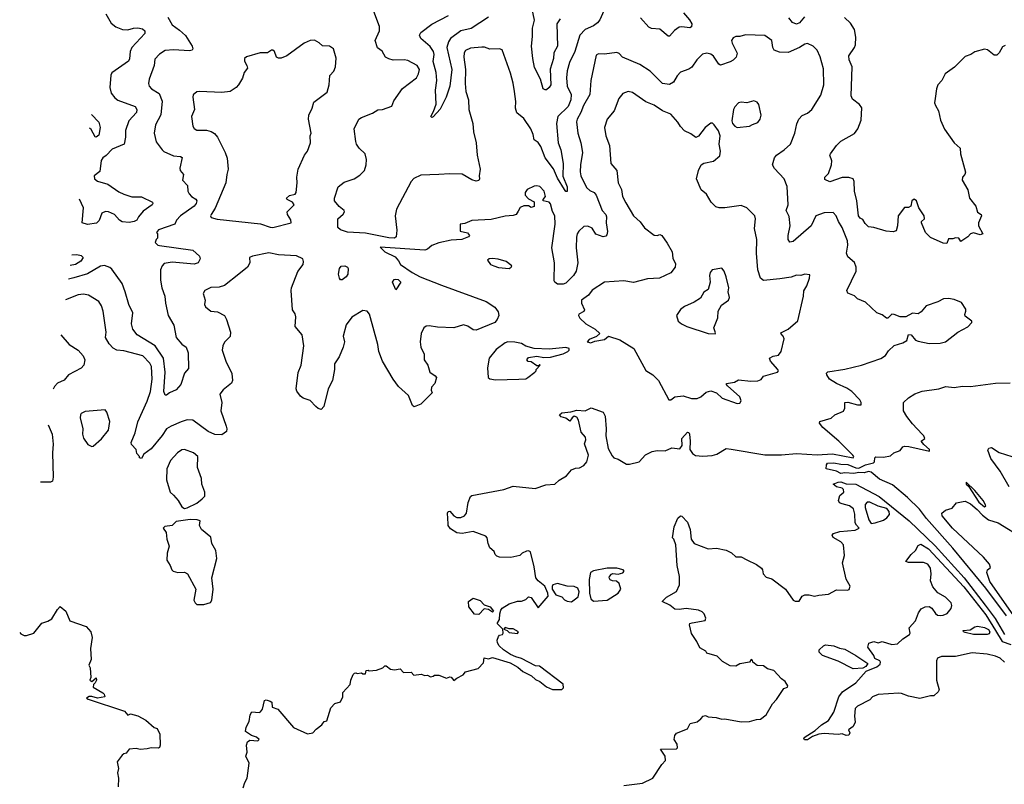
# Model space of a CAD drawing. Extents: x 1995161 to 2088924, y 769148 to 906007.
# Tile 90 of 256: x 2003772 to 2010899, y 828822 to 834356. Entities that reach past the tile are written whole.
import ezdxf

# ---------------------------------------------------------------- set-up
doc = ezdxf.new("R2010")
doc.units = 0

msp = doc.modelspace()

# ---------------------------------------------------------------- linework, layer by layer
at = {"layer": '0CON20XD'}
for points in [[(2007685, 834363.1), (2007659.2, 834325), (2007663.9, 834165), (2007638.5, 834115), (2007636.5, 834075), (2007611.4, 833998.6), (2007616.1, 833885), (2007605, 833864.5), (2007585, 833848.9), (2007575, 833847.1), (2007562.1, 833855), (2007541.9, 833925), (2007499.1, 834009.1), (2007485.4, 834075), (2007476.4, 834165), (2007484.6, 834235), (2007483.5, 834295), (2007497.4, 834352.6), (2007481.9, 834431.9)], [(2004845, 834374), (2004875, 834317.5), (2004929.9, 834279.9), (2004972, 834242), (2005020, 834165), (2005025.8, 834145), (2005020, 834135), (2005000.3, 834129.7), (2004885, 834138.6), (2004825, 834132.5), (2004785, 834107.5), (2004750.3, 834069.7), (2004745.6, 834025), (2004709.2, 833925), (2004704, 833895), (2004710, 833875), (2004725.8, 833855), (2004781.6, 833821.6), (2004803.1, 833765), (2004792.9, 833667.1), (2004754.2, 833595), (2004744.4, 833535), (2004760.9, 833470.9), (2004804.3, 833414.3), (2004815, 833402.5), (2004885, 833371.4), (2004936.4, 833366.4), (2004948.9, 833358.9), (2004931.5, 833281.5), (2004934.3, 833265), (2004958, 833235), (2004950.8, 833195), (2004987.1, 833155), (2004988.9, 833115), (2004998.1, 833095), (2005015.3, 833075.3), (2005047.5, 833057.5), (2005055.5, 833045), (2005050, 833025), (2005035.4, 833005), (2004935.5, 832935), (2004907.8, 832905), (2004894, 832875), (2004777.5, 832835), (2004762.5, 832815), (2004770, 832805), (2004770, 832775), (2004760, 832765), (2004753, 832743), (2004772.5, 832725), (2004785, 832722), (2005025, 832687.5), (2005074.3, 832645), (2005079.4, 832625), (2005064.2, 832595), (2005035, 832585.4), (2004875, 832601.8), (2004819.1, 832590.9), (2004802.9, 832575), (2004791.5, 832545), (2004791.1, 832471.1), (2004800, 832415), (2004823.5, 832355), (2004826.8, 832303.2), (2004846, 832216), (2004887.8, 832145), (2004904.4, 832055), (2004945, 832007.5), (2004978, 831985), (2004991.4, 831945), (2004995, 831830), (2004965, 831797.5), (2004938, 831715), (2004905, 831676.2), (2004855.8, 831654.2), (2004835, 831637.5), (2004825, 831637.5), (2004814.6, 831665), (2004824.7, 831805), (2004813.4, 831905), (2004752.1, 831995), (2004621.9, 832075), (2004590, 832115), (2004580.4, 832155), (2004591.1, 832235), (2004562.3, 832295), (2004535, 832386.2), (2004515, 832445.7), (2004439.1, 832549.1), (2004425, 832562.9), (2004385, 832577.1), (2004358.3, 832571.7), (2004262.4, 832517.6), (2004163.6, 832486.4), (2004124.7, 832477.4)], [(2004395, 834398), (2004435, 834331.1), (2004467.5, 834305), (2004516.2, 834285), (2004555, 834281.7), (2004595.2, 834294.8), (2004627.5, 834297.5), (2004660.3, 834290.3), (2004677.3, 834275), (2004677.5, 834255), (2004583.5, 834155), (2004571.4, 834125), (2004566.4, 834073.6), (2004558.9, 834055), (2004438.8, 833971.2), (2004432.5, 833955), (2004424.6, 833865), (2004434.4, 833825), (2004460.2, 833790.2), (2004483.4, 833773.4), (2004607.7, 833727.7), (2004619.4, 833705), (2004616.5, 833685), (2004563.2, 833625), (2004538.5, 833555), (2004537.5, 833505), (2004528, 833455), (2004441.6, 833418.4), (2004398, 833372), (2004373.8, 833355), (2004362.9, 833337.1), (2004353.3, 833256.7), (2004310.3, 833225), (2004314.1, 833205), (2004335, 833186.1), (2004410, 833165), (2004490.8, 833110.8), (2004525, 833092.5), (2004585, 833074.6), (2004655, 833074.4), (2004733.3, 833035), (2004736.2, 833025), (2004730, 833015), (2004665, 832968.8), (2004631.3, 832928.7), (2004620.8, 832905), (2004601.2, 832895), (2004565, 832889), (2004513.8, 832893.8), (2004495.5, 832905), (2004459.4, 832945), (2004415.6, 832964.4), (2004392.2, 832967.8), (2004366.9, 832955), (2004347.1, 832902.9), (2004327.7, 832882.3), (2004264.1, 832874.1), (2004225.5, 832885), (2004234, 832995), (2004205.3, 833056.7)], [(2008000.2, 834419.8), (2007972.2, 834355), (2007955, 834332.9), (2007925, 834310.5), (2007865.3, 834284.7), (2007825.5, 834245), (2007789.1, 834125), (2007751.1, 834045), (2007733.6, 833985), (2007730.6, 833935), (2007734.7, 833875), (2007764.6, 833815), (2007760.9, 833775), (2007741.4, 833728.6), (2007666.8, 833655), (2007656.5, 833605), (2007668.4, 833465), (2007688.5, 833415), (2007706, 833316), (2007702.8, 833222.8), (2007735, 833146.7), (2007735, 833112.5), (2007725, 833112.5), (2007715, 833126.2), (2007665, 833210), (2007635.9, 833275.9), (2007575.8, 833355), (2007545, 833438.9), (2007525, 833466), (2007495.6, 833485.6), (2007488.2, 833525), (2007472.3, 833565), (2007420.4, 833640.4), (2007371.1, 833681.1), (2007360.8, 833715), (2007363, 833763), (2007352.3, 833835), (2007345, 833896.7), (2007325, 833970), (2007265, 834138.8), (2007245, 834145.6), (2007175, 834142), (2007137.1, 834157.1), (2007117.3, 834157.3), (2007035, 834150.9), (2006998, 834132), (2006988.9, 834115), (2006986.5, 834085), (2007000, 833995), (2006996.9, 833895), (2007002.2, 833835), (2007020, 833775), (2007024, 833705), (2007050.8, 833605), (2007055.6, 833545), (2007076.9, 833465), (2007083.3, 833375), (2007104.2, 833275), (2007098, 833225), (2007101.2, 833205), (2007095, 833192.5), (2007075, 833187.5), (2007045, 833196), (2006975, 833237.8), (2006885, 833241.3), (2006806.2, 833236.2), (2006675, 833230.8), (2006624.1, 833205.9), (2006605, 833185.6), (2006499.6, 832985), (2006490.4, 832935), (2006502.1, 832832.1), (2006498.1, 832785), (2006484.6, 832775.4), (2006444, 832776), (2006275, 832810.7), (2006145, 832818.4), (2006093.8, 832835), (2006075, 832852.5), (2006076, 832915), (2006112.7, 832947.3), (2006123.8, 832965), (2006121.2, 832975), (2006083.9, 833003.9), (2006051.9, 833045), (2006051.4, 833065), (2006077.3, 833145), (2006119.9, 833180.1), (2006194, 833205), (2006235, 833231.1), (2006268.6, 833265), (2006281.1, 833305), (2006282.2, 833345), (2006273.1, 833385), (2006230, 833425), (2006208.8, 833455), (2006204.2, 833474.2), (2006192.5, 833565), (2006226.7, 833635), (2006245, 833648.8), (2006325, 833679.4), (2006365, 833703.1), (2006397.5, 833705), (2006465, 833730), (2006480.3, 833769.7), (2006541.7, 833858.3), (2006644.7, 833935.3), (2006659.6, 833965), (2006665.4, 833995), (2006650, 834025), (2006580.9, 834060.9), (2006555, 834065.5), (2006475, 834062.9), (2006442.8, 834072.8), (2006420, 834085), (2006395, 834127.5), (2006361.7, 834151.7), (2006344.2, 834205), (2006376.7, 834275), (2006377.4, 834307.4), (2006335.7, 834415)], [(2007165, 834373.5), (2007039, 834291), (2006965, 834276.1), (2006891, 834219), (2006875.6, 834195), (2006862.9, 834155), (2006900.9, 833995), (2006885.3, 833875), (2006858.4, 833795), (2006815, 833708), (2006765, 833653.8), (2006755, 833647.5), (2006747.5, 833655), (2006768.1, 833691.9), (2006785.8, 833745), (2006781.9, 833845), (2006791.8, 833915), (2006786.2, 833973.8), (2006765, 834053.3), (2006771.6, 834105), (2006766.6, 834126.6), (2006742.9, 834162.9), (2006675, 834218.8), (2006666, 834245), (2006675.7, 834264.3), (2006755, 834323.6), (2006875, 834387.3)], [(2008577.3, 834405), (2008621.1, 834355), (2008636.7, 834325), (2008635, 834303.8), (2008623.1, 834296.9), (2008565, 834305.3), (2008545, 834302), (2008511.6, 834278.4), (2008475, 834235.8), (2008465, 834235.8), (2008405, 834287.5), (2008345, 834292), (2008325, 834300.8), (2008265, 834370)], [(2009453, 834377), (2009416.5, 834333.5), (2009395, 834324.2), (2009365.5, 834335), (2009339.2, 834369.2)], [(2010905, 834169.2), (2010885, 834158.8), (2010862, 834115), (2010845, 834100), (2010825, 834100), (2010777, 834137), (2010755, 834142), (2010685, 834123.8), (2010656.1, 834103.9), (2010615, 834088.8), (2010538.3, 834011.7), (2010470, 833965), (2010446.2, 833915), (2010418.6, 833885), (2010407.3, 833855), (2010397.5, 833785), (2010394.4, 833755), (2010400, 833735), (2010423.1, 833695), (2010437.7, 833627.7), (2010465, 833563.8), (2010535, 833464), (2010580, 833425), (2010581.4, 833385), (2010617.3, 833252.7), (2010614, 833235), (2010596.2, 833215), (2010594.2, 833195), (2010635.5, 833125.5), (2010647.5, 833065), (2010691.9, 833005), (2010705, 832962.5), (2010730, 832945), (2010733.3, 832935), (2010710.8, 832885), (2010710.8, 832865), (2010742.5, 832805), (2010725, 832797.5), (2010675, 832813.8), (2010654.4, 832805.6), (2010635, 832783.8), (2010585, 832750), (2010570, 832775), (2010545, 832777.5), (2010525, 832770), (2010495, 832770), (2010483, 832737), (2010455, 832738), (2010365, 832780), (2010327.5, 832815), (2010300, 832885), (2010300, 832895), (2010320, 832915), (2010317.5, 832935), (2010280, 832995), (2010262.5, 833045), (2010245, 833057.5), (2010230, 833045), (2010222.5, 833005), (2010205, 832996.7), (2010175, 832996.7), (2010129.2, 832935), (2010126.1, 832863.9), (2010115, 832827.5), (2010095, 832820), (2010043.6, 832826.4), (2009955, 832851.4), (2009915, 832856.2), (2009891.2, 832881.2), (2009875, 832910), (2009855, 832919.2), (2009843.9, 832935), (2009831.2, 833045), (2009813.6, 833115), (2009813.1, 833185), (2009805, 833204), (2009772.6, 833212.6), (2009725.5, 833214.5), (2009635, 833181.2), (2009598.8, 833198.8), (2009600, 833215), (2009626.3, 833243.7), (2009647.3, 833305), (2009650, 833335), (2009636.2, 833375), (2009640, 833385), (2009684.2, 833445), (2009715, 833475.8), (2009815, 833531.4), (2009837.9, 833565), (2009861.9, 833628.1), (2009867.6, 833717.6), (2009850.9, 833740.9), (2009799.8, 833779.8), (2009789.5, 833805), (2009798.5, 834015), (2009775.5, 834065), (2009772.2, 834095), (2009814.5, 834155), (2009821.8, 834175), (2009825, 834230), (2009814.6, 834284.6), (2009785, 834330), (2009741.1, 834371.1)], [(2006872.3, 830707.7), (2006868, 830785), (2006873.8, 830795), (2006885, 830798.8), (2006914.6, 830764.6), (2006935, 830752.9), (2006965, 830753.1), (2006991.2, 830765), (2007005.8, 830785), (2007018.3, 830861.7), (2007035.8, 830904.2), (2007045, 830910.8), (2007275.6, 830954.4), (2007345, 830980), (2007503, 830963), (2007581.3, 830988.7), (2007645, 830994), (2007677, 831023), (2007730, 831055), (2007765, 831097.5), (2007795, 831110), (2007825, 831112), (2007855, 831130), (2007876, 831155), (2007888, 831205), (2007860, 831285), (2007868.8, 831315), (2007866.4, 831333.6), (2007835, 831370), (2007817.9, 831457.9), (2007805, 831478.8), (2007785, 831486.7), (2007770, 831475), (2007755, 831450), (2007725, 831472.5), (2007691.7, 831481.7), (2007680, 831495), (2007695, 831509.2), (2007762.1, 831517.9), (2007805, 831530.8), (2007865, 831525.6), (2007907.2, 831547.3), (2007996, 831515), (2008009.5, 831485), (2008017.5, 831395), (2008014.3, 831344.3), (2008032.1, 831252.1), (2008059.2, 831199.2), (2008073.3, 831185), (2008105, 831176), (2008165, 831138.8), (2008185, 831137.7), (2008255, 831154.5), (2008302.7, 831207.3), (2008349.3, 831230.7), (2008385, 831237), (2008445, 831236), (2008491.9, 831258.1), (2008550.6, 831249.4), (2008567.1, 831275), (2008565.5, 831325), (2008605, 831370), (2008615, 831368.8), (2008620, 831355), (2008625.4, 831305), (2008622.5, 831245), (2008641.8, 831215), (2008662.5, 831202.5), (2008716.6, 831196.6), (2008785, 831201.4), (2008817.9, 831212.1), (2008885, 831252.9), (2008922, 831248), (2009165, 831206.9), (2009285, 831206.7), (2009395, 831216.5), (2009545, 831207.4), (2009655, 831214.2), (2009805.7, 831185), (2009809.1, 831195), (2009802.2, 831205), (2009700, 831305), (2009584.5, 831405), (2009560, 831435), (2009563, 831447), (2009645, 831471.2), (2009673, 831497), (2009735, 831523.3), (2009743.8, 831545), (2009744.4, 831585.6), (2009765, 831586.7), (2009835, 831567.9), (2009861.7, 831568.3), (2009863.6, 831585), (2009852.9, 831605), (2009793.9, 831663.9), (2009759.4, 831689.4), (2009685, 831722.7), (2009634.3, 831755), (2009614, 831785), (2009612.5, 831797.5), (2009622.3, 831807.7), (2009745, 831826.4), (2009865.5, 831854.5), (2010005, 831904.4), (2010037.5, 831925), (2010060.7, 831959.3), (2010102, 831998), (2010165, 832017.1), (2010193.8, 832035), (2010205, 832078), (2010223.3, 832075), (2010255, 832036.7), (2010275, 832028), (2010355, 832012.9), (2010435, 832014.3), (2010473.3, 832025), (2010563.3, 832095), (2010635, 832133.3), (2010662.5, 832165), (2010662.5, 832175), (2010615, 832210), (2010611.7, 832221.7), (2010620.8, 832245), (2010619.7, 832259.7), (2010588.5, 832308.5), (2010535, 832330.8), (2010495, 832337.5), (2010457.5, 832335), (2010417.2, 832312.8), (2010333.8, 832285), (2010298, 832242), (2010275, 832227.5), (2010235, 832232.5), (2010185, 832204), (2010144.1, 832204.1), (2010102.3, 832222.3), (2010085, 832223.8), (2010055, 832196.7), (2010045, 832196.2), (2010015, 832220), (2009975, 832233.3), (2009895, 832311.2), (2009835.8, 832335.8), (2009815, 832356.2), (2009767, 832377), (2009760, 832395), (2009825.4, 832535), (2009825.9, 832565), (2009815, 832598.1), (2009765, 832638.8), (2009756.3, 832666.3), (2009767.1, 832725), (2009763.1, 832755), (2009725, 832851.2), (2009697.8, 832895), (2009682.5, 832935), (2009660.8, 832960.8), (2009595, 832958.1), (2009535, 832935.7), (2009501.2, 832865), (2009369.4, 832750.6), (2009346.1, 832746.1), (2009334.3, 832765), (2009334.6, 832795), (2009349.1, 832865), (2009341.7, 832931.7), (2009319.5, 832975), (2009333.3, 833015), (2009327.8, 833147.8), (2009304.5, 833205), (2009235, 833278.8), (2009222, 833305), (2009236.2, 833355), (2009248.8, 833375), (2009305, 833413.3), (2009351.5, 833455), (2009383.3, 833535), (2009397.4, 833602.6), (2009412.2, 833635), (2009435, 833661.4), (2009475, 833679.2), (2009505.8, 833705), (2009570, 833810), (2009592, 833885), (2009590.9, 834000.9), (2009566.8, 834086.8), (2009545.2, 834135.2), (2009515.2, 834165.2), (2009475, 834182.5), (2009455, 834178.5), (2009415.8, 834154.2), (2009335, 834119.1), (2009270.7, 834120.7), (2009234, 834135), (2009224.3, 834155), (2009216.7, 834205), (2009165, 834240.8), (2009025, 834246.4), (2008985, 834234.5), (2008955, 834233.1), (2008936.2, 834225), (2008924.3, 834205), (2008928, 834185), (2008965.9, 834114.1), (2008958, 834085), (2008935, 834064), (2008915, 834050.8), (2008845, 834026), (2008832.2, 834035), (2008795, 834092.2), (2008775, 834106.7), (2008745, 834112.9), (2008715, 834106), (2008672, 834065), (2008637.6, 834012.4), (2008615, 833997.5), (2008553.8, 833975), (2008530.2, 833949.8), (2008505, 833902.5), (2008475, 833885.6), (2008424, 833895), (2008335, 833983.3), (2008261.2, 834031.2), (2008136, 834084), (2008110.5, 834110.5), (2008095, 834117.5), (2008005, 834106.5), (2007962.3, 834107.7), (2007945, 834100), (2007906.5, 833915), (2007897.9, 833815), (2007851.8, 833735), (2007834.6, 833685), (2007806.2, 833635), (2007803.3, 833616.7), (2007811.2, 833535), (2007834.5, 833465), (2007846.2, 833395), (2007830, 833305), (2007828.5, 833255), (2007834.3, 833225.7), (2007875, 833141.4), (2007899.8, 833119.8), (2007929.2, 833105), (2007945, 833086), (2007989.2, 832975), (2008014.7, 832944.7), (2008018.6, 832928.6), (2008016.1, 832885), (2008026.9, 832823.1), (2008022.5, 832797.5), (2008015, 832788), (2007995, 832783.8), (2007942.9, 832802.9), (2007915, 832847.1), (2007885, 832862.2), (2007855, 832858.1), (2007818.1, 832825), (2007806.5, 832805), (2007802.5, 832782.5), (2007800, 832705), (2007811.8, 832595), (2007800, 832535), (2007780.5, 832505), (2007725, 832448.9), (2007705, 832442.1), (2007665, 832441.9), (2007644.4, 832455), (2007641.1, 832465), (2007644.1, 832595), (2007623.1, 832705), (2007646.9, 832875), (2007645.2, 832935), (2007628.1, 832968.1), (2007615, 833022.5), (2007605, 833035.8), (2007560, 833045), (2007560, 833055), (2007576.7, 833075), (2007568.8, 833115), (2007537.8, 833147.8), (2007515, 833154.2), (2007495, 833151.2), (2007444.2, 833125.8), (2007430, 833105), (2007431.2, 833085), (2007455, 833060), (2007496.4, 833036.4), (2007496, 833004), (2007475, 832996.7), (2007455, 833008), (2007421.7, 833008.3), (2007395, 832996.2), (2007380.7, 832970.7), (2007365, 832946.2), (2007345, 832939.2), (2007285, 832932.9), (2007185, 832910.8), (2007045, 832903.1), (2006995, 832880), (2006960, 832875), (2006960, 832825), (2007013.6, 832813.6), (2007026.7, 832795), (2007020, 832785), (2006972.5, 832765), (2006895, 832759.3), (2006805, 832741), (2006755, 832722.1), (2006724, 832695), (2006705, 832687.3), (2006381.7, 832708.3), (2006415, 832676.7), (2006488.8, 832638.8), (2006515, 832610), (2006527.5, 832585), (2006612.5, 832525), (2006670, 832495), (2006824.4, 832434.4), (2007148.6, 832315), (2007210, 832275), (2007235, 832241.2), (2007241.1, 832215), (2007228.5, 832185), (2007210.6, 832165), (2007075, 832108.9), (2007055, 832110.8), (2007015, 832136.9), (2006985, 832147.8), (2006915, 832126), (2006795, 832131.5), (2006735, 832141.1), (2006715, 832137.5), (2006697.1, 832125), (2006677.3, 832085), (2006670, 832025), (2006676.2, 831985), (2006698.6, 831935), (2006698.8, 831895), (2006725.8, 831855), (2006740, 831805), (2006778.8, 831778.8), (2006788.8, 831765), (2006777.7, 831722.3), (2006753.3, 831695), (2006750, 831675), (2006757.5, 831655), (2006716.7, 831615), (2006675.9, 831574.1), (2006626.4, 831553.6), (2006615, 831562.5), (2006586.2, 831635), (2006515, 831701.2), (2006476, 831755), (2006399.2, 831885), (2006371.5, 831955), (2006364.3, 832005.7), (2006303.1, 832225), (2006286.3, 832246.3), (2006255, 832250), (2006175, 832203.8), (2006135, 832146.2), (2006114.4, 832065), (2006123.1, 832025), (2006114.2, 831985.8), (2006084, 831915), (2006050, 831865), (2006050, 831825), (2006035.8, 831745), (2006004.4, 831685), (2005974.1, 831555.9), (2005955, 831533.3), (2005931.7, 831541.7), (2005916.7, 831555), (2005875, 831600), (2005825, 831616.7), (2005805, 831630), (2005778.1, 831668.1), (2005773.5, 831685), (2005787.9, 831802.1), (2005809.4, 831855), (2005828.5, 831995), (2005817.3, 832075), (2005765.6, 832135), (2005771.1, 832205), (2005765, 832226.7), (2005745.7, 832255.7), (2005736.4, 832395), (2005739.1, 832415), (2005786.2, 832533.8), (2005823.6, 832585), (2005827.3, 832605), (2005822.5, 832625), (2005775, 832646.9), (2005645, 832653.7), (2005575, 832668.4), (2005456.2, 832645), (2005435.8, 832635), (2005438.1, 832595), (2005421.4, 832565), (2005358, 832515), (2005255, 832432.5), (2005215, 832419.4), (2005155, 832418), (2005112.5, 832395), (2005100, 832375), (2005113.8, 832325), (2005110, 832295), (2005116.4, 832276.4), (2005155, 832246), (2005205, 832241.4), (2005254, 832215), (2005270, 832185), (2005297.5, 832095), (2005295, 832063.3), (2005255, 832021.2), (2005241.9, 831995), (2005238.6, 831965), (2005264.3, 831885), (2005307.1, 831795), (2005312.9, 831745), (2005304.4, 831725.6), (2005245, 831676.7), (2005222, 831645), (2005234.3, 831585), (2005228.6, 831525), (2005267.8, 831415), (2005272.2, 831395), (2005268.5, 831375), (2005235, 831351.1), (2005185, 831353.4), (2005137.5, 831375), (2005025, 831456.7), (2004985, 831459.4), (2004942, 831445), (2004868.6, 831415), (2004835.6, 831395), (2004803.7, 831346.3), (2004725, 831249.4), (2004670, 831210), (2004655, 831180), (2004640, 831185), (2004640, 831195), (2004620, 831215), (2004616.2, 831245), (2004580.8, 831280.8), (2004578.9, 831295), (2004608.8, 831365), (2004628.2, 831445), (2004695.6, 831594.4), (2004720, 831665), (2004730.6, 831755), (2004726, 831846), (2004715, 831870.6), (2004664, 831924), (2004525, 831958.5), (2004474.5, 831964.5), (2004449.1, 831979.1), (2004419.6, 832009.6), (2004394, 832055), (2004398.8, 832095), (2004376.3, 832246.3), (2004364, 832285), (2004345, 832316.2), (2004271.4, 832361.4), (2004235, 832370), (2004195, 832365.6), (2004104.1, 832328)], [(2005605, 832852.7), (2005736, 832885), (2005735, 832907.5), (2005711.4, 832945), (2005707.8, 832965), (2005758.1, 833015), (2005745.8, 833035), (2005708, 833055), (2005703.8, 833065), (2005725, 833082.9), (2005765, 833094.2), (2005772.5, 833105), (2005781.5, 833175), (2005778.9, 833215), (2005788.8, 833275), (2005833.6, 833376.4), (2005855.7, 833405), (2005877.8, 833465), (2005875.7, 833515), (2005882.9, 833535), (2005863.1, 833635), (2005864.3, 833665), (2005890, 833715), (2005901.2, 833758.8), (2005997.9, 833832.1), (2006013.1, 833885), (2006017.5, 833952.5), (2006045.8, 833984.2), (2006057.5, 834015), (2006061.7, 834078.3), (2006043.9, 834143.9), (2006015, 834163.3), (2005965, 834166), (2005939.1, 834189.1), (2005905, 834207.5), (2005875.6, 834205.6), (2005830, 834185), (2005705.8, 834095), (2005665, 834077.1), (2005645, 834076.4), (2005630.6, 834085), (2005615.6, 834125.6), (2005603.6, 834136.4), (2005593.9, 834136.1), (2005565, 834116.7), (2005513.6, 834116.4), (2005412.7, 834087.3), (2005400, 834075), (2005398.8, 834055), (2005416.7, 834025), (2005420, 834005), (2005397.3, 833972.7), (2005385, 833932.5), (2005355.8, 833884.2), (2005340, 833865), (2005295, 833836), (2005235, 833830), (2005072.7, 833837.3), (2005055, 833834), (2005028.8, 833811.2), (2005025.8, 833794.2), (2005036.5, 833705), (2005016.9, 833655), (2005025.7, 833585), (2005035, 833568), (2005055, 833557.1), (2005125, 833556.7), (2005157, 833547), (2005181.1, 833531.1), (2005204.3, 833505), (2005260.6, 833395), (2005275, 833352.5), (2005280.6, 833275), (2005271.4, 833235), (2005264.2, 833175), (2005188.2, 832991.7), (2005157.1, 832945), (2005153.3, 832935), (2005158.1, 832925), (2005202.1, 832912.1), (2005515, 832878.7), (2005583.9, 832853.9), (2005605, 832852.7)], [(2008965, 831578.6), (2008985, 831581.2), (2008993.3, 831596.7), (2008984.3, 831625), (2008896.2, 831705), (2008886.7, 831715), (2008887.5, 831722.5), (2008945, 831733.3), (2008975, 831748), (2009065, 831739.2), (2009115, 831741.2), (2009139.3, 831750.7), (2009155, 831776.7), (2009257.5, 831805), (2009263.3, 831815), (2009260, 831825), (2009206.2, 831885), (2009200, 831905), (2009225, 831921.2), (2009265, 831927.5), (2009283.3, 831955), (2009306, 832045), (2009298.8, 832065), (2009280, 832085), (2009285, 832092.5), (2009333.8, 832115), (2009403.3, 832176.7), (2009445.6, 832355), (2009447.7, 832392.3), (2009469.5, 832430.5), (2009488.8, 832485), (2009490, 832510), (2009455, 832513.3), (2009425, 832503.3), (2009395, 832506.2), (2009355, 832492.5), (2009275, 832480), (2009155, 832467.5), (2009133.5, 832485), (2009114.5, 832545.5), (2009104.5, 832665), (2009107.5, 832765), (2009089.6, 832845), (2009097.1, 832915), (2009094, 832935), (2009035, 832994), (2008995, 833011.2), (2008876.4, 832993.6), (2008835, 832994.4), (2008811.4, 833001.4), (2008776.5, 833035), (2008743, 833093), (2008703.8, 833125), (2008671.2, 833205), (2008684.3, 833265), (2008704.5, 833305.5), (2008725, 833317.8), (2008795, 833331.9), (2008838.9, 833371.1), (2008843.5, 833405), (2008835.9, 833454.1), (2008841.2, 833515), (2008830.7, 833550.7), (2008797.5, 833595), (2008786.1, 833606.1), (2008775, 833607.5), (2008733.8, 833575), (2008685, 833512), (2008665, 833504.2), (2008630.3, 833530.3), (2008585, 833550.8), (2008555, 833582.5), (2008536.5, 833615), (2008485, 833671.9), (2008425, 833695.5), (2008365, 833737.7), (2008305, 833760.5), (2008208.3, 833828.3), (2008175, 833835.6), (2008138.3, 833821.7), (2008107.5, 833785), (2008075, 833696.2), (2008025, 833636.7), (2008004, 833575), (2008014.4, 833515), (2008041.4, 833445), (2008051.2, 833315), (2008094, 833264), (2008104.4, 833175), (2008128, 833128), (2008136.3, 833076.3), (2008160.2, 833030.2), (2008215, 832936), (2008262, 832892), (2008295, 832848.8), (2008365, 832795.7), (2008385, 832794.3), (2008405, 832802), (2008420, 832795), (2008459.4, 832739.4), (2008494.4, 832675), (2008498.8, 832628.8), (2008519.1, 832589.1), (2008516.3, 832563.7), (2008485, 832523.3), (2008404.1, 832485.9), (2008315, 832481.4), (2008215.6, 832454.4), (2008145, 832466.2), (2008005, 832455.7), (2007915, 832398.8), (2007888.9, 832361.1), (2007837.5, 832325), (2007837.5, 832305), (2007860, 832255), (2007856.4, 832243.6), (2007820, 832225), (2007817.5, 832215), (2007827.5, 832195), (2007868.8, 832155), (2007936.2, 832116.2), (2007970, 832085), (2007946.1, 832063.9), (2007895, 832040), (2007880, 832025), (2007905, 832016.7), (2007935, 832030), (2008005, 832041.2), (2008035, 832065.8), (2008115, 832038.1), (2008217.5, 831975), (2008305, 831817.5), (2008354.2, 831784.2), (2008396.7, 831745), (2008470, 831605), (2008485, 831603.3), (2008515, 831626.2), (2008575, 831633.8), (2008634.1, 831614.1), (2008675, 831613.8), (2008701.2, 831625), (2008741.2, 831658.8), (2008775, 831670), (2008816, 831655), (2008857, 831617), (2008965, 831578.6)], [(2008965, 833576.7), (2009055, 833584), (2009075, 833598), (2009115, 833612), (2009132, 833635), (2009138, 833665), (2009121.7, 833741.7), (2009109.1, 833759.1), (2009085, 833769.2), (2009035, 833754), (2008995, 833758.8), (2008975, 833754), (2008947.5, 833725), (2008938.1, 833705), (2008926.2, 833625), (2008931.2, 833605), (2008947.5, 833585), (2008965, 833576.7)], [(2004292, 833669.7), (2004343.9, 833615), (2004355.3, 833575), (2004345, 833520), (2004326.7, 833505), (2004317.7, 833507.7), (2004290, 833560), (2004277.9, 833569.7)], [(2004149.1, 832654.2), (2004185, 832656.1), (2004218, 832648), (2004230.8, 832635), (2004215, 832606.9), (2004177.1, 832585), (2004138.3, 832576.4)], [(2006095, 832472.5), (2006085.9, 832485.9), (2006080.8, 832515), (2006085.7, 832555), (2006098.5, 832571.5), (2006126, 832575), (2006145.6, 832565), (2006149.2, 832555), (2006146.2, 832515), (2006135, 832494.2), (2006105, 832474), (2006095, 832472.5)], [(2007315, 832554), (2007330, 832565), (2007333.3, 832575), (2007293.3, 832605), (2007235, 832621.8), (2007195, 832626.2), (2007170, 832625), (2007157.5, 832615), (2007180, 832585), (2007203.3, 832575), (2007236.9, 832563.1), (2007315, 832554)], [(2008805, 832083.1), (2008808.3, 832088.3), (2008795.6, 832125), (2008825, 832197.5), (2008828, 832245), (2008850.9, 832289.1), (2008901.2, 832325), (2008910, 832345), (2008900.8, 832385), (2008904.3, 832415.7), (2008885.6, 832495), (2008870, 832535), (2008853, 832557), (2008783.3, 832545), (2008768.8, 832525), (2008764, 832505), (2008770, 832455), (2008756.2, 832403.8), (2008725, 832383.8), (2008699.1, 832340.9), (2008655, 832312.5), (2008585, 832280.8), (2008555, 832258), (2008526.1, 832213.9), (2008536.9, 832175), (2008561.5, 832155), (2008601.5, 832135), (2008755, 832083.5), (2008805, 832083.1)], [(2006495, 832400), (2006469.4, 832455), (2006482, 832475), (2006495, 832477.9), (2006511.2, 832475), (2006532, 832455), (2006495, 832400)], [(2004069.1, 832073.9), (2004130.8, 832005), (2004194.4, 831965), (2004232.1, 831922.1), (2004242.9, 831895), (2004235.6, 831855), (2004217.4, 831832.6), (2004125, 831785.8), (2004095, 831746), (2004045.9, 831724.1), (2004025, 831702), (2004015, 831681.4)], [(2007215, 831748.8), (2007385, 831753.8), (2007435, 831757.5), (2007450, 831765), (2007500, 831805), (2007510, 831815), (2007510, 831825), (2007540, 831855), (2007535, 831860), (2007530, 831850), (2007515, 831850), (2007475, 831880), (2007453, 831883), (2007442.5, 831895), (2007455, 831910), (2007515, 831920), (2007565, 831910), (2007615, 831912.5), (2007705, 831937.5), (2007740, 831955), (2007750, 831965), (2007750, 831975), (2007725, 831983.3), (2007605, 831971.2), (2007495, 831976.2), (2007435, 831993.3), (2007405, 832011.2), (2007355, 832022), (2007305, 832023.3), (2007285, 832016.2), (2007220.7, 831969.3), (2007171.2, 831905), (2007158.8, 831835), (2007163.3, 831765), (2007176.1, 831756.1), (2007215, 831748.8)], [(2010915, 830042), (2010765, 830240.2), (2010525, 830529.6), (2010334.6, 830744.6), (2010283.6, 830813.6), (2010198.6, 830898.6), (2010088.4, 830988.4), (2009995, 831031.1), (2009935, 831081.5), (2009915, 831084.9), (2009885, 831075.3), (2009845, 831079.2), (2009808.8, 831071.2), (2009745, 831076.5), (2009715, 831071.1), (2009685, 831087.3), (2009610, 831105), (2009612.5, 831135), (2009620, 831145), (2009665, 831149.6), (2009715, 831137.9), (2009765, 831135.6), (2009825, 831111.8), (2009845, 831110.7), (2009895, 831133.9), (2009951.5, 831148.5), (2009958.2, 831155), (2009960.8, 831185), (2009968.6, 831191.4), (2010025, 831189.2), (2010075, 831198.8), (2010098.8, 831221.2), (2010145, 831236.7), (2010163.3, 831265), (2010175, 831270), (2010207.7, 831267.7), (2010356.7, 831233.3), (2010356.7, 831245), (2010315, 831280), (2010297.5, 831305), (2010322.5, 831325), (2010316.2, 831345), (2010305, 831356.2), (2010235, 831430), (2010193.4, 831483.4), (2010170, 831525), (2010170, 831585), (2010205, 831620), (2010252.1, 831647.9), (2010305, 831666), (2010425, 831684.2), (2010475, 831702), (2010535, 831694), (2010595, 831703.8), (2010655, 831701.2), (2010835, 831724.2), (2010941.7, 831728.3)], [(2004295, 831266.7), (2004305, 831270), (2004365, 831321.2), (2004415.8, 831385), (2004423.6, 831446.4), (2004403.3, 831515), (2004391.7, 831531.7), (2004245, 831519.2), (2004217.5, 831505), (2004211.2, 831495), (2004210, 831475), (2004229.2, 831395), (2004228, 831355), (2004235, 831327.5), (2004265, 831280), (2004295, 831266.7)], [(2003979.4, 831422.8), (2004007.5, 831355), (2004014.5, 831284.5), (2004009.7, 831220.3), (2004014.6, 831045), (2004008.6, 831015), (2003995, 831007.5), (2003925, 831007.5), (2003922.2, 831008.1)], [(2004965, 830818.8), (2004985, 830823.3), (2005055, 830856.2), (2005093, 830887), (2005111.7, 830908.3), (2005112.5, 830935), (2005091.2, 830995), (2005088.1, 831035), (2005058.7, 831115), (2005062, 831195), (2005031.3, 831221.3), (2004965, 831245.7), (2004945, 831241.4), (2004915, 831221.9), (2004862.9, 831165), (2004837.5, 831105), (2004834.4, 831025), (2004861.2, 830935), (2004886.2, 830915), (2004918.8, 830875), (2004945, 830830), (2004965, 830818.8)], [(2010932.9, 830975), (2010869, 831089), (2010800.7, 831180.7), (2010780.5, 831239.5), (2010787.5, 831255), (2010805, 831259.2), (2010862.4, 831222.4), (2010953.4, 831193.4)], [(2008145, 828812.5), (2008279.1, 828830.9), (2008353.9, 828866.1), (2008420, 828965), (2008447.5, 828995), (2008443.8, 829025), (2008410, 829075), (2008525, 829079.2), (2008533.8, 829085), (2008531.7, 829111.7), (2008510, 829145), (2008513.8, 829175), (2008525, 829192.5), (2008605, 829223.3), (2008625, 829262), (2008675, 829274), (2008702, 829295), (2008720, 829315), (2008735, 829318.6), (2008755, 829309.2), (2008814.2, 829305.8), (2008855, 829292), (2008875, 829295.8), (2008995, 829273.3), (2009055, 829275.8), (2009105, 829290), (2009135, 829291.9), (2009176, 829325), (2009220, 829405), (2009250.8, 829435), (2009303.3, 829515), (2009330, 829525), (2009332.5, 829535), (2009312, 829565), (2009285, 829585.8), (2009231.2, 829645), (2009185, 829658.1), (2009155, 829680), (2009110.9, 829680.9), (2009078.8, 829705), (2009075, 829720), (2009067.5, 829725), (2009053.6, 829706.4), (2008985, 829692.5), (2008955, 829676.7), (2008915, 829680), (2008859.3, 829709.3), (2008820, 829750), (2008745, 829770), (2008737.5, 829785), (2008695, 829810), (2008674.2, 829855), (2008635, 829912.5), (2008620, 829975), (2008623.6, 829986.4), (2008639.5, 829990.5), (2008733.1, 830006.9), (2008737.5, 830025), (2008725.5, 830055), (2008710.8, 830070.8), (2008685, 830082.1), (2008595, 830094.4), (2008545, 830087.1), (2008515, 830090), (2008478.3, 830118.3), (2008422.5, 830145), (2008453.6, 830176.4), (2008525, 830217.1), (2008546.8, 830265), (2008548.9, 830325), (2008530.8, 830405), (2008520, 830555), (2008506.7, 830595), (2008497.5, 830605), (2008510, 830685), (2008535, 830748.8), (2008555, 830763.8), (2008565, 830761.2), (2008605, 830720), (2008625.6, 830665), (2008631.8, 830595), (2008655, 830564.7), (2008755, 830525.7), (2008815, 830530), (2008885.7, 830515.7), (2008925, 830496.7), (2008955, 830468.8), (2008995, 830467.5), (2009035, 830446.7), (2009105, 830413.3), (2009141.2, 830385), (2009149.2, 830375), (2009154.4, 830345), (2009175, 830320), (2009215, 830308.8), (2009315, 830233.3), (2009370, 830155), (2009385, 830146), (2009413.6, 830146.4), (2009435, 830183.3), (2009455, 830193.8), (2009485, 830193.8), (2009525, 830182.5), (2009555, 830191.4), (2009625, 830198.6), (2009685, 830228), (2009764, 830226), (2009775, 830231.2), (2009783.3, 830255), (2009755, 830307.5), (2009726.7, 830425), (2009741.7, 830478.3), (2009734.3, 830555), (2009715, 830575.6), (2009658.8, 830608.8), (2009653.3, 830625), (2009662.6, 830637.4), (2009707.7, 830652.3), (2009818.5, 830661.5), (2009849.2, 830675), (2009827.6, 830697.6), (2009820, 830715), (2009816.6, 830776.6), (2009806.2, 830816.2), (2009777, 830837), (2009725, 830850.5), (2009705, 830859.6), (2009697.6, 830875), (2009708.2, 830911.8), (2009738, 830935), (2009735.7, 830955.7), (2009724.4, 830964.4), (2009683.8, 830975), (2009660, 830995), (2009695, 831009.4), (2009715, 831010.6), (2009755, 830997.5), (2009822.9, 830992.9), (2009993.9, 830905), (2010209.5, 830729.5), (2010398.1, 830548.1), (2010607.2, 830317.2), (2010761.1, 830118.9), (2010831.8, 830021.8), (2010899.5, 829905)], [(2010755, 830830), (2010764.3, 830835), (2010762.7, 830845), (2010745, 830875.6), (2010685, 830948), (2010622.5, 831007.5), (2010623.3, 830995), (2010640, 830980), (2010715, 830862.9), (2010755, 830830)], [(2009935, 830710), (2009965, 830714.3), (2010025, 830734), (2010048.8, 830751.2), (2010066.7, 830773.3), (2010064.4, 830795), (2010047.2, 830817.2), (2009984.8, 830834.8), (2009925, 830863.6), (2009905, 830863.2), (2009892.3, 830847.7), (2009891, 830825), (2009916.9, 830735), (2009935, 830710)], [(2010985, 830016.2), (2010795, 830290), (2010773.3, 830355), (2010777, 830373), (2010798.3, 830391.7), (2010790.5, 830415), (2010747.4, 830465), (2010524.3, 830675), (2010449.4, 830765), (2010446.4, 830783.6), (2010472.5, 830805), (2010520.7, 830819.3), (2010552, 830858), (2010601.7, 830868.3), (2010615, 830870), (2010655, 830852.3), (2010701.1, 830811.1), (2010740.1, 830770.1), (2010784.8, 830734.8), (2010853.5, 830713.5), (2011035, 830602.5)], [(2005105, 830122.5), (2005153.6, 830136.4), (2005163.3, 830155), (2005173.3, 830235), (2005163.3, 830315), (2005198.8, 830455), (2005192.9, 830515), (2005162.5, 830565), (2005155, 830610), (2005087.5, 830665), (2005072.5, 830695), (2005078.3, 830728.3), (2005056.2, 830736.2), (2005005, 830739.2), (2004905.9, 830724.1), (2004875, 830693.8), (2004823, 830687), (2004810, 830675), (2004831.2, 830645), (2004836.2, 830595), (2004853.8, 830545), (2004838.8, 830495), (2004836.7, 830445), (2004862.5, 830405), (2004872.5, 830375), (2004883.9, 830363.9), (2004916.4, 830353.6), (2004965, 830357.5), (2004987.5, 830345), (2005046.7, 830235), (2005032.5, 830155), (2005042.5, 830135), (2005055, 830123.3), (2005105, 830122.5)], [(2005390, 828795), (2005400.8, 828835), (2005419.2, 828865), (2005433.3, 828975), (2005410, 829025), (2005417.5, 829055), (2005413.3, 829105), (2005421.7, 829128.3), (2005438.3, 829141.7), (2005495, 829136.7), (2005506.2, 829145), (2005485, 829163.8), (2005450, 829175), (2005407.5, 829205), (2005412, 829235), (2005434.2, 829275.8), (2005440, 829325), (2005452.5, 829345), (2005505, 829341.2), (2005514.2, 829345.8), (2005528.8, 829365), (2005545, 829427.5), (2005555, 829433.3), (2005585, 829423.3), (2005596.2, 829415), (2005600.7, 829380.7), (2005640, 829365), (2005755, 829233.3), (2005855, 829186.7), (2005895, 829193.8), (2005918.8, 829221.2), (2005958.6, 829251.4), (2005975, 829276.7), (2005995, 829280), (2006023.3, 829375), (2006053.9, 829406.1), (2006095, 829417.5), (2006111.2, 829455), (2006110, 829485), (2006163.8, 829545), (2006168, 829575), (2006185, 829616.7), (2006195, 829626.7), (2006205, 829627.5), (2006215, 829622.5), (2006245, 829627.5), (2006255, 829620), (2006275, 829620), (2006280, 829645), (2006295, 829647.5), (2006302.5, 829642.5), (2006355, 829647.5), (2006400, 829665), (2006415, 829680), (2006425, 829680), (2006455.9, 829655.9), (2006485, 829651.2), (2006525, 829656.2), (2006550, 829630), (2006605, 829632.5), (2006625, 829612.5), (2006678, 829618), (2006705, 829610), (2006725, 829612.5), (2006745, 829600), (2006765, 829603.3), (2006775, 829612.5), (2006805, 829612.5), (2006860.7, 829590.7), (2006885, 829598.8), (2006895, 829596.2), (2006915, 829572.5), (2006935, 829590), (2006982.5, 829615), (2007000, 829635), (2007090.7, 829659.3), (2007128.3, 829701.7), (2007133.9, 829736.1), (2007165, 829730), (2007195, 829740), (2007321.5, 829701.5), (2007378.8, 829668.8), (2007415, 829637.5), (2007477, 829607), (2007505, 829580), (2007536, 829566), (2007585, 829526.7), (2007628.3, 829508.3), (2007695, 829507.5), (2007709.3, 829520.7), (2007705, 829546.7), (2007535, 829676.2), (2007505, 829680), (2007405, 829733.1), (2007363.8, 829743.8), (2007325, 829760.9), (2007274, 829795), (2007242, 829825), (2007230.8, 829845), (2007229.2, 829865), (2007237.5, 829892.5), (2007245, 829900), (2007267.5, 829905), (2007272.5, 829915), (2007270, 829945), (2007227.5, 829985), (2007246, 830015), (2007246.2, 830055), (2007255, 830082.5), (2007265, 830097.5), (2007315, 830126.7), (2007375, 830147.5), (2007405, 830147.5), (2007435, 830160), (2007455, 830177.5), (2007475, 830172.5), (2007525, 830100), (2007596.1, 830183.9), (2007593.8, 830205), (2007573.3, 830255), (2007523.8, 830293.8), (2007507.5, 830315), (2007496.9, 830395), (2007470, 830505), (2007455, 830512.5), (2007440.7, 830509.3), (2007410, 830495), (2007391.7, 830478.3), (2007326.1, 830463.9), (2007245, 830466.7), (2007225, 830473.3), (2007213.9, 830483.9), (2007205.9, 830505.9), (2007175, 830532.5), (2007162, 830565), (2007155.8, 830605), (2007145, 830618), (2007055, 830652), (2006975, 830636), (2006935, 830641.2), (2006890.5, 830670.5), (2006874.1, 830694.1), (2006872.3, 830707.7)], [(2009452.9, 829142.9), (2009446.7, 829155), (2009450.5, 829159.5), (2009529.3, 829210.7), (2009575, 829252.9), (2009625, 829282.5), (2009665.9, 829344.1), (2009702.1, 829455), (2009728.6, 829491.4), (2009824.4, 829555), (2009898.4, 829641.6), (2009975, 829671.1), (2009999.7, 829690.3), (2010002.7, 829705), (2009997.5, 829715), (2009961.7, 829731.7), (2009954.2, 829755), (2009911.2, 829815), (2009917, 829843), (2009953.9, 829856.1), (2009985, 829846), (2010015, 829855.6), (2010084, 829834), (2010125, 829838.2), (2010165, 829874.5), (2010212.9, 829905), (2010217.5, 829915), (2010208.8, 829955), (2010256.2, 830003.8), (2010276.6, 830063.4), (2010297.6, 830092.4), (2010325, 830105.7), (2010355, 830109.2), (2010375, 830095.8), (2010401.7, 830058.3), (2010415, 830046.9), (2010435, 830043.1), (2010456.2, 830045), (2010485, 830058.9), (2010514.4, 830095), (2010518.1, 830115), (2010513.1, 830135), (2010472.9, 830175), (2010418.4, 830208.4), (2010380.5, 830250.5), (2010365.3, 830295), (2010370.3, 830345), (2010365.3, 830385), (2010345.3, 830415.3), (2010313.2, 830426.8), (2010206.1, 830426.1), (2010186.7, 830435), (2010225, 830485.8), (2010256, 830515), (2010275, 830551.2), (2010295, 830559.4), (2010349.3, 830525), (2010605, 830250.8), (2010765, 830047.6), (2010834.3, 829935.7), (2010884.2, 829854.2), (2010945, 829833.9)], [(2007926.2, 830146.2), (2008025, 830154.4), (2008103.9, 830206.1), (2008122.5, 830235), (2008110, 830275), (2008091.7, 830291.7), (2008063.6, 830293.6), (2008045, 830302.5), (2008037.5, 830315), (2008041.2, 830325), (2008055, 830343.3), (2008065, 830346.7), (2008105, 830343.3), (2008137, 830353), (2008147.5, 830365), (2008140, 830375), (2008095, 830386.5), (2008025.3, 830385.3), (2007925, 830366.7), (2007904.4, 830355), (2007893.3, 830305), (2007895.9, 830205.9), (2007906.7, 830165), (2007926.2, 830146.2)], [(2007765, 830143.3), (2007815, 830178.8), (2007822.5, 830215), (2007811.8, 830241.8), (2007785, 830253.1), (2007735, 830255.8), (2007665, 830274.4), (2007631.2, 830265), (2007625.7, 830254.3), (2007627.1, 830235), (2007653, 830193), (2007695, 830177.5), (2007715, 830157.5), (2007735, 830147.5), (2007765, 830143.3)], [(2007095, 830050), (2007064.2, 830054.2), (2007022.5, 830105), (2007020, 830145), (2007055, 830170), (2007105, 830152.5), (2007135, 830120), (2007177.5, 830105), (2007202.5, 830075), (2007195, 830067.5), (2007165, 830087.5), (2007135, 830092.5), (2007095, 830050)], [(2003772.2, 829919.4), (2003780.3, 829910.3), (2003805, 829898), (2003821.2, 829898.8), (2003875, 829916.7), (2003931.7, 829988.3), (2003975, 830001.2), (2004005, 830020), (2004045, 830086.7), (2004065, 830107.5), (2004106.2, 830075), (2004135.8, 830005.8), (2004253, 829963), (2004286.1, 829926.1), (2004296.2, 829885), (2004283.8, 829805), (2004290, 829725), (2004273.3, 829685), (2004283.3, 829665), (2004286.2, 829595), (2004280, 829575), (2004295, 829566.7), (2004325, 829592.5), (2004327.5, 829575), (2004318.8, 829555), (2004306.7, 829545), (2004303.3, 829525), (2004375, 829483.8), (2004383.8, 829475), (2004387.5, 829455), (2004334.2, 829444.2), (2004295, 829457.1), (2004275, 829457.1), (2004256.7, 829445), (2004267.9, 829437.9), (2004531.1, 829351.1), (2004555, 829322.9), (2004575, 829331.2), (2004628.3, 829318.3), (2004685, 829286.2), (2004745, 829232.5), (2004767.5, 829225), (2004786.2, 829185), (2004790, 829105), (2004783, 829087), (2004775, 829083.3), (2004725, 829086.7), (2004695, 829077.5), (2004645, 829073.8), (2004615, 829080), (2004565, 829076.2), (2004543, 829047), (2004525, 829042.5), (2004515, 829032.5), (2004478.8, 828985), (2004487.5, 828935), (2004480, 828905), (2004487.5, 828865), (2004485.9, 828804.1)], [(2007375, 829913.8), (2007382.5, 829925), (2007345, 829947.5), (2007315, 829947.5), (2007286.1, 829956.1), (2007277.5, 829945), (2007300, 829935), (2007315, 829920), (2007375, 829913.8)], [(2010775, 829904.9), (2010675, 829906.9), (2010615, 829920.6), (2010603.3, 829925), (2010600, 829935), (2010651.2, 829938.8), (2010685, 829960.8), (2010705, 829965.8), (2010755, 829957.5), (2010785, 829942.3), (2010794.4, 829925), (2010789.5, 829910.5), (2010775, 829904.9)], [(2009805, 829657.1), (2009695, 829712.5), (2009582.5, 829755), (2009557.5, 829777.5), (2009558.8, 829795), (2009590, 829825), (2009605, 829830), (2009665, 829824), (2009705, 829807.5), (2009745, 829800), (2009825, 829754.3), (2009910, 829695), (2009897.5, 829675), (2009875, 829662.9), (2009805, 829657.1)], [(2010899.2, 829705), (2010868.9, 829735), (2010835, 829750.2), (2010775, 829762.7), (2010665, 829774.1), (2010545.7, 829745.7), (2010445, 829746.7), (2010416.2, 829735), (2010408, 829715), (2010407.5, 829575), (2010427.5, 829505), (2010419.7, 829490.3), (2010388.3, 829461.7), (2010365, 829462.5), (2010286.4, 829443.6), (2010205, 829458.9), (2010155, 829480), (2010135, 829481.9), (2009985, 829472.1), (2009943.6, 829453.6), (2009925, 829432.3), (2009835, 829386.5), (2009818.9, 829371.1), (2009813.3, 829315), (2009819.1, 829270.9), (2009805, 829238.8), (2009770, 829215), (2009781.2, 829195), (2009773.2, 829176.8), (2009753.9, 829173.9), (2009725, 829186), (2009697.3, 829182.7), (2009595, 829190), (2009555, 829184.5), (2009511.2, 829168.8), (2009475, 829144.2), (2009452.9, 829142.9)]]:
    msp.add_lwpolyline(points, dxfattribs=at)

doc.saveas('drawing.dxf')
